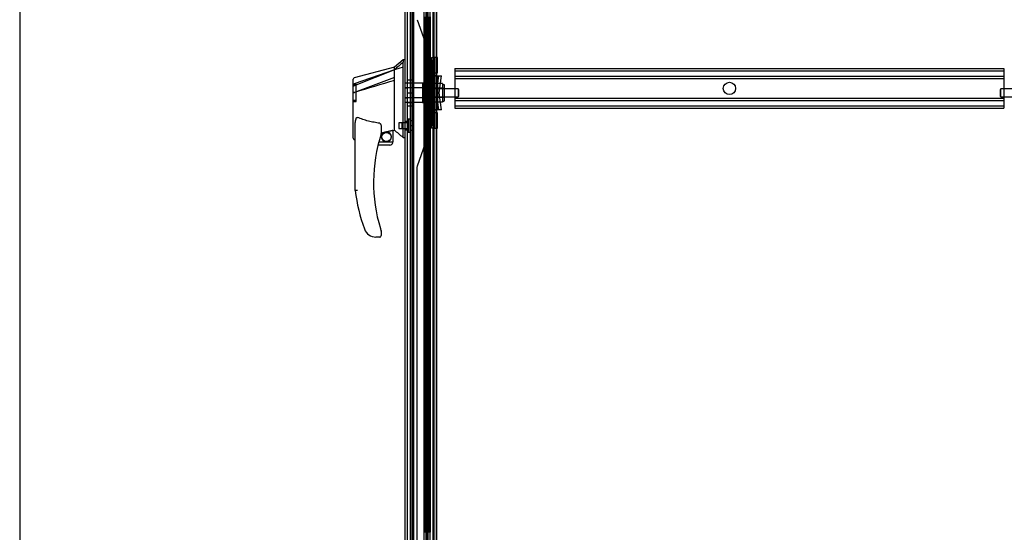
# Model space of a CAD drawing. Header units: inches. Extents: x 1 to 359, y -2 to 239.
# Tile 2 of 99: x 1 to 41, y 92 to 113. Entities that reach past the tile are written whole.
import ezdxf
from ezdxf.lldxf.tags import DXFTag

# ---------------------------------------------------------------- set-up
doc = ezdxf.new("R2010")
doc.units = ezdxf.units.IN
doc.header["$MEASUREMENT"] = 0
for name, color, linetype in [('COM53964-2', 7, 'Continuous'), ('COM54746-60', 7, 'Continuous'), ('COM70220', 7, 'Continuous'), ('COM70739-9', 7, 'Continuous'), ('COM70838', 7, 'Continuous'), ('COM70839-3', 7, 'Continuous'), ('COM71196-6', 7, 'Continuous'), ('COM71197-1', 7, 'Continuous'), ('Default', 7, 'Continuous'), ('HAN13068', 7, 'Continuous'), ('HAN13068_NUT', 7, 'Continuous'), ('HAN13068_SCREW', 7, 'Continuous'), ('HAN_NUT', 7, 'Continuous'), ('RVT19000', 7, 'Continuous'), ('SPC87322', 7, 'Continuous')]:
    doc.layers.add(name, color=color, linetype=linetype)
tags = doc.linetypes.add('HIDDEN2', pattern=[0.1875, 0.125, -0.0625]).pattern_tags.tags
tags[6:7] = [DXFTag(74, 4), DXFTag(75, 0), DXFTag(340, '0'), DXFTag(46, 0.0), DXFTag(50, 0.0), DXFTag(44, 0.0), DXFTag(45, 0.0)]
tags[4:5] = [DXFTag(74, 4), DXFTag(75, 0), DXFTag(340, '0'), DXFTag(46, 0.0), DXFTag(50, 0.0), DXFTag(44, 0.0), DXFTag(45, 0.0)]

# ---------------------------------------------------------------- blocks, each defined once
blk = doc.blocks.new('SE1')
at = {"layer": 'COM53964-2', "color": 7, "linetype": 'HIDDEN2'}
for p, q in [((19.055, 110.716), (19.055, 110.578)), ((19.055, 110.716), (41.43, 110.716)), ((19.055, 110.621), (41.43, 110.621)), ((19.055, 110.578), (19.055, 109.229)), ((19.055, 110.397), (41.43, 110.397)), ((41.43, 110.716), (41.43, 110.578)), ((41.43, 110.578), (41.43, 109.229)), ((19.055, 110.302), (41.43, 110.302)), ((19.055, 109.505), (41.43, 109.505)), ((19.055, 109.41), (41.43, 109.41)), ((19.055, 109.229), (19.055, 109.091)), ((19.055, 109.186), (41.43, 109.186)), ((41.43, 109.229), (41.43, 109.091)), ((19.055, 109.091), (41.43, 109.091))]:
    blk.add_line(p, q, dxfattribs=at)
blk.add_circle((30.242, 109.904), 0.25, dxfattribs=at)
at = {"layer": 'COM54746-60', "color": 7, "linetype": 'HIDDEN2'}
for p, q in [((17.31, 139.821), (17.31, 79.821)), ((18.151, 139.821), (18.151, 79.821)), ((17.865, 138.821), (17.865, 79.821)), ((17.965, 79.821), (17.965, 138.821)), ((17.86, 112.821), (17.86, 111.82)), ((17.904, 112.821), (17.904, 111.82)), ((17.91, 112.821), (17.91, 111.82)), ((17.915, 111.821), (17.915, 112.821)), ((17.956, 111.821), (17.956, 112.821)), ((17.97, 111.82), (17.97, 112.821)), ((18.001, 111.821), (18.001, 112.821)), ((18.05, 111.821), (18.05, 112.821)), ((18.151, 112.669), (18.213, 112.669)), ((17.86, 111.822), (17.798, 111.822)), ((17.86, 111.822), (17.904, 111.822)), ((17.86, 111.821), (17.86, 110.821)), ((18.032, 111.822), (17.904, 111.822)), ((17.904, 110.821), (17.904, 111.82)), ((17.91, 110.821), (17.91, 111.82)), ((17.915, 111.821), (17.915, 110.821)), ((17.956, 111.821), (17.956, 110.821)), ((17.97, 110.821), (17.97, 111.82)), ((18.032, 111.82), (18.032, 111.821)), ((18.032, 110.821), (18.032, 111.82)), ((18.041, 111.821), (18.041, 110.821)), ((18.045, 110.821), (18.045, 111.821)), ((18.05, 111.821), (18.045, 111.821)), ((18.05, 110.821), (18.05, 111.821)), ((17.86, 110.821), (17.86, 109.82)), ((17.904, 110.821), (17.904, 109.82)), ((17.91, 110.821), (17.91, 109.82)), ((17.915, 109.821), (17.915, 110.821)), ((17.956, 109.821), (17.956, 110.821)), ((17.97, 109.82), (17.97, 110.821)), ((18.001, 109.821), (18.001, 110.821)), ((18.05, 110.821), (18.045, 110.821)), ((18.05, 109.821), (18.05, 110.821)), ((17.86, 109.822), (17.798, 109.822)), ((17.86, 109.822), (17.904, 109.822)), ((17.86, 109.821), (17.86, 108.821)), ((18.032, 109.822), (17.904, 109.822)), ((17.904, 108.821), (17.904, 109.82)), ((17.91, 108.821), (17.91, 109.82)), ((17.915, 109.821), (17.915, 108.821)), ((17.956, 109.821), (17.956, 108.821)), ((17.97, 108.821), (17.97, 109.82)), ((18.032, 109.82), (18.032, 109.821)), ((18.032, 108.821), (18.032, 109.82)), ((18.041, 109.821), (18.041, 108.821)), ((18.045, 108.821), (18.045, 109.821)), ((18.05, 109.821), (18.045, 109.821)), ((18.05, 108.821), (18.05, 109.821)), ((17.86, 108.821), (17.86, 107.82)), ((17.904, 108.821), (17.904, 107.82)), ((17.91, 108.821), (17.91, 107.82)), ((17.915, 107.821), (17.915, 108.821)), ((17.956, 107.821), (17.956, 108.821)), ((17.97, 107.82), (17.97, 108.821)), ((18.001, 107.821), (18.001, 108.821)), ((18.05, 108.821), (18.045, 108.821)), ((18.05, 107.821), (18.05, 108.821)), ((17.86, 107.822), (17.798, 107.822)), ((17.86, 107.822), (17.904, 107.822)), ((17.86, 107.821), (17.86, 106.821)), ((18.032, 107.822), (17.904, 107.822)), ((17.904, 106.821), (17.904, 107.82)), ((17.91, 106.821), (17.91, 107.82)), ((17.915, 107.821), (17.915, 106.821)), ((17.956, 107.821), (17.956, 106.821)), ((17.97, 106.821), (17.97, 107.82)), ((18.032, 107.82), (18.032, 107.821)), ((18.032, 106.821), (18.032, 107.82)), ((18.041, 107.821), (18.041, 106.821)), ((18.045, 106.821), (18.045, 107.821)), ((18.05, 107.821), (18.045, 107.821)), ((18.05, 106.821), (18.05, 107.821)), ((17.86, 106.821), (17.86, 105.82)), ((17.904, 106.821), (17.904, 105.82)), ((17.91, 106.821), (17.91, 105.82)), ((17.915, 105.821), (17.915, 106.821)), ((17.956, 105.821), (17.956, 106.821)), ((17.97, 105.82), (17.97, 106.821)), ((18.001, 105.821), (18.001, 106.821)), ((18.05, 106.821), (18.045, 106.821)), ((18.05, 105.821), (18.05, 106.821)), ((18.213, 106.973), (18.151, 106.973)), ((18.151, 106.669), (18.213, 106.669)), ((17.86, 105.822), (17.798, 105.822)), ((17.86, 105.822), (17.904, 105.822)), ((17.86, 105.821), (17.86, 104.821)), ((18.032, 105.822), (17.904, 105.822)), ((17.904, 104.821), (17.904, 105.82)), ((17.91, 104.821), (17.91, 105.82)), ((17.915, 105.821), (17.915, 104.821)), ((17.956, 105.821), (17.956, 104.821)), ((17.97, 104.821), (17.97, 105.82)), ((18.032, 105.82), (18.032, 105.821)), ((18.032, 104.821), (18.032, 105.82)), ((18.041, 105.821), (18.041, 104.821)), ((18.045, 104.821), (18.045, 105.821)), ((18.05, 105.821), (18.045, 105.821)), ((18.05, 104.821), (18.05, 105.821)), ((17.86, 104.821), (17.86, 103.82)), ((17.904, 104.821), (17.904, 103.82)), ((17.91, 104.821), (17.91, 103.82)), ((17.915, 103.821), (17.915, 104.821)), ((17.956, 103.821), (17.956, 104.821)), ((17.97, 103.82), (17.97, 104.821)), ((18.001, 103.821), (18.001, 104.821)), ((18.05, 104.821), (18.045, 104.821)), ((18.05, 103.821), (18.05, 104.821)), ((17.86, 103.822), (17.798, 103.822)), ((17.86, 103.822), (17.904, 103.822)), ((17.86, 103.821), (17.86, 102.821)), ((18.032, 103.822), (17.904, 103.822)), ((17.904, 102.821), (17.904, 103.82)), ((17.91, 102.821), (17.91, 103.82)), ((17.915, 103.821), (17.915, 102.821)), ((17.956, 103.821), (17.956, 102.821)), ((17.97, 102.821), (17.97, 103.82)), ((18.032, 103.82), (18.032, 103.821)), ((18.032, 102.821), (18.032, 103.82)), ((18.041, 103.821), (18.041, 102.821)), ((18.045, 102.821), (18.045, 103.821)), ((18.05, 103.821), (18.045, 103.821)), ((18.05, 102.821), (18.05, 103.821)), ((17.86, 102.821), (17.86, 101.82)), ((17.904, 102.821), (17.904, 101.82)), ((17.91, 102.821), (17.91, 101.82)), ((17.915, 101.821), (17.915, 102.821)), ((17.956, 101.821), (17.956, 102.821)), ((17.97, 101.82), (17.97, 102.821)), ((18.001, 101.821), (18.001, 102.821)), ((18.05, 102.821), (18.045, 102.821)), ((18.05, 101.821), (18.05, 102.821)), ((17.86, 101.822), (17.798, 101.822)), ((17.86, 101.822), (17.904, 101.822)), ((17.86, 101.821), (17.86, 100.821)), ((18.032, 101.822), (17.904, 101.822)), ((17.904, 100.821), (17.904, 101.82)), ((17.91, 100.821), (17.91, 101.82)), ((17.915, 101.821), (17.915, 100.821)), ((17.956, 101.821), (17.956, 100.821)), ((17.97, 100.821), (17.97, 101.82)), ((18.032, 101.82), (18.032, 101.821)), ((18.032, 100.821), (18.032, 101.82)), ((18.041, 101.821), (18.041, 100.821)), ((18.045, 100.821), (18.045, 101.821)), ((18.05, 101.821), (18.045, 101.821)), ((18.05, 100.821), (18.05, 101.821)), ((17.86, 100.821), (17.86, 99.82)), ((17.904, 100.821), (17.904, 99.82)), ((17.91, 100.821), (17.91, 99.82)), ((17.915, 99.821), (17.915, 100.821)), ((17.956, 99.821), (17.956, 100.821)), ((17.97, 99.82), (17.97, 100.821)), ((18.001, 99.821), (18.001, 100.821)), ((18.05, 100.821), (18.045, 100.821)), ((18.05, 99.821), (18.05, 100.821)), ((18.213, 100.973), (18.151, 100.973)), ((18.151, 100.669), (18.213, 100.669)), ((17.86, 99.822), (17.798, 99.822)), ((17.86, 99.822), (17.904, 99.822)), ((17.86, 99.821), (17.86, 98.821)), ((18.032, 99.822), (17.904, 99.822)), ((17.904, 98.821), (17.904, 99.82)), ((17.91, 98.821), (17.91, 99.82)), ((17.915, 99.821), (17.915, 98.821)), ((17.956, 99.821), (17.956, 98.821)), ((17.97, 98.821), (17.97, 99.82)), ((18.032, 99.82), (18.032, 99.821)), ((18.032, 98.821), (18.032, 99.82)), ((18.041, 99.821), (18.041, 98.821)), ((18.045, 98.821), (18.045, 99.821)), ((18.05, 99.821), (18.045, 99.821)), ((18.05, 98.821), (18.05, 99.821)), ((17.86, 98.821), (17.86, 97.82)), ((17.904, 98.821), (17.904, 97.82)), ((17.91, 98.821), (17.91, 97.82)), ((17.915, 97.821), (17.915, 98.821)), ((17.956, 97.821), (17.956, 98.821)), ((17.97, 97.82), (17.97, 98.821)), ((18.001, 97.821), (18.001, 98.821)), ((18.05, 98.821), (18.045, 98.821)), ((18.05, 97.821), (18.05, 98.821)), ((17.86, 97.822), (17.798, 97.822)), ((17.86, 97.822), (17.904, 97.822)), ((17.86, 97.821), (17.86, 96.821)), ((18.032, 97.822), (17.904, 97.822)), ((17.904, 96.821), (17.904, 97.82)), ((17.91, 96.821), (17.91, 97.82)), ((17.915, 97.821), (17.915, 96.821)), ((17.956, 97.821), (17.956, 96.821)), ((17.97, 96.821), (17.97, 97.82)), ((18.032, 97.82), (18.032, 97.821)), ((18.032, 96.821), (18.032, 97.82)), ((18.041, 97.821), (18.041, 96.821)), ((18.045, 96.821), (18.045, 97.821)), ((18.05, 97.821), (18.045, 97.821)), ((18.05, 96.821), (18.05, 97.821)), ((17.86, 96.821), (17.86, 95.82)), ((17.904, 96.821), (17.904, 95.82)), ((17.91, 96.821), (17.91, 95.82)), ((17.915, 95.821), (17.915, 96.821)), ((17.956, 95.821), (17.956, 96.821)), ((17.97, 95.82), (17.97, 96.821)), ((18.001, 95.821), (18.001, 96.821)), ((18.05, 96.821), (18.045, 96.821)), ((18.05, 95.821), (18.05, 96.821)), ((17.86, 95.822), (17.798, 95.822)), ((17.86, 95.822), (17.904, 95.822)), ((17.86, 95.821), (17.86, 94.821)), ((18.032, 95.822), (17.904, 95.822)), ((17.904, 94.821), (17.904, 95.82)), ((17.91, 94.821), (17.91, 95.82)), ((17.915, 95.821), (17.915, 94.821)), ((17.956, 95.821), (17.956, 94.821)), ((17.97, 94.821), (17.97, 95.82)), ((18.032, 95.82), (18.032, 95.821)), ((18.032, 94.821), (18.032, 95.82)), ((18.041, 95.821), (18.041, 94.821)), ((18.045, 94.821), (18.045, 95.821)), ((18.05, 95.821), (18.045, 95.821)), ((18.05, 94.821), (18.05, 95.821)), ((17.86, 94.821), (17.86, 93.82)), ((17.904, 94.821), (17.904, 93.82)), ((17.91, 94.821), (17.91, 93.82)), ((17.915, 93.821), (17.915, 94.821)), ((17.956, 93.821), (17.956, 94.821)), ((17.97, 93.82), (17.97, 94.821)), ((18.001, 93.821), (18.001, 94.821)), ((18.05, 94.821), (18.045, 94.821)), ((18.05, 93.821), (18.05, 94.821)), ((18.213, 94.973), (18.151, 94.973)), ((18.151, 94.669), (18.213, 94.669)), ((17.86, 93.822), (17.798, 93.822)), ((17.86, 93.822), (17.904, 93.822)), ((17.86, 93.821), (17.86, 92.821)), ((18.032, 93.822), (17.904, 93.822)), ((17.904, 92.821), (17.904, 93.82)), ((17.91, 92.821), (17.91, 93.82)), ((17.915, 93.821), (17.915, 92.821)), ((17.956, 93.821), (17.956, 92.821)), ((17.97, 92.821), (17.97, 93.82)), ((18.032, 93.82), (18.032, 93.821)), ((18.032, 92.821), (18.032, 93.82)), ((18.041, 93.821), (18.041, 92.821)), ((18.045, 92.821), (18.045, 93.821)), ((18.05, 93.821), (18.045, 93.821)), ((18.05, 92.821), (18.05, 93.821)), ((17.86, 92.821), (17.86, 91.82)), ((17.904, 92.821), (17.904, 91.82)), ((17.91, 92.821), (17.91, 91.82)), ((17.915, 91.821), (17.915, 92.821)), ((17.956, 91.821), (17.956, 92.821)), ((17.97, 91.82), (17.97, 92.821)), ((18.001, 91.821), (18.001, 92.821)), ((18.05, 92.821), (18.045, 92.821)), ((18.05, 91.821), (18.05, 92.821)), ((17.86, 91.822), (17.798, 91.822)), ((17.86, 91.822), (17.904, 91.822)), ((18.032, 91.822), (17.904, 91.822))]:
    blk.add_line(p, q, dxfattribs=at)
at = {"layer": 'COM54746-60', "color": 7, "linetype": 'Continuous'}
for p, q in [((17.798, 112.821), (17.798, 111.82)), ((18.032, 111.821), (18.032, 112.821)), ((18.041, 111.821), (18.041, 112.821)), ((18.045, 112.821), (18.045, 111.821)), ((18.001, 111.821), (17.798, 111.821)), ((17.798, 111.821), (17.798, 110.821)), ((18.032, 111.82), (17.798, 111.82)), ((18.001, 111.821), (18.001, 110.821)), ((18.045, 111.821), (18.001, 111.821)), ((17.798, 110.821), (17.798, 109.82)), ((18.001, 110.821), (17.798, 110.821)), ((18.001, 110.821), (17.798, 110.821)), ((18.045, 110.821), (18.001, 110.821)), ((18.032, 109.821), (18.032, 110.821)), ((18.041, 109.821), (18.041, 110.821)), ((18.045, 110.821), (18.045, 109.821)), ((18.001, 109.821), (17.798, 109.821)), ((17.798, 109.821), (17.798, 108.821)), ((18.032, 109.82), (17.798, 109.82)), ((18.001, 109.821), (18.001, 108.821)), ((18.045, 109.821), (18.001, 109.821)), ((17.798, 108.821), (17.798, 107.82)), ((18.001, 108.821), (17.798, 108.821)), ((18.001, 108.821), (17.798, 108.821)), ((18.045, 108.821), (18.001, 108.821)), ((18.032, 107.821), (18.032, 108.821)), ((18.041, 107.821), (18.041, 108.821)), ((18.045, 108.821), (18.045, 107.821)), ((18.001, 107.821), (17.798, 107.821)), ((17.798, 107.821), (17.798, 106.821)), ((18.032, 107.82), (17.798, 107.82)), ((18.001, 107.821), (18.001, 106.821)), ((18.045, 107.821), (18.001, 107.821)), ((17.798, 106.821), (17.798, 105.82)), ((18.001, 106.821), (17.798, 106.821)), ((18.001, 106.821), (17.798, 106.821)), ((18.045, 106.821), (18.001, 106.821)), ((18.032, 105.821), (18.032, 106.821)), ((18.041, 105.821), (18.041, 106.821)), ((18.045, 106.821), (18.045, 105.821)), ((18.001, 105.821), (17.798, 105.821)), ((17.798, 105.821), (17.798, 104.821)), ((18.032, 105.82), (17.798, 105.82)), ((18.001, 105.821), (18.001, 104.821)), ((18.045, 105.821), (18.001, 105.821)), ((17.798, 104.821), (17.798, 103.82)), ((18.001, 104.821), (17.798, 104.821)), ((18.001, 104.821), (17.798, 104.821)), ((18.045, 104.821), (18.001, 104.821)), ((18.032, 103.821), (18.032, 104.821)), ((18.041, 103.821), (18.041, 104.821)), ((18.045, 104.821), (18.045, 103.821)), ((18.001, 103.821), (17.798, 103.821)), ((17.798, 103.821), (17.798, 102.821)), ((18.032, 103.82), (17.798, 103.82)), ((18.001, 103.821), (18.001, 102.821)), ((18.045, 103.821), (18.001, 103.821)), ((17.798, 102.821), (17.798, 101.82)), ((18.001, 102.821), (17.798, 102.821)), ((18.001, 102.821), (17.798, 102.821)), ((18.045, 102.821), (18.001, 102.821)), ((18.032, 101.821), (18.032, 102.821)), ((18.041, 101.821), (18.041, 102.821)), ((18.045, 102.821), (18.045, 101.821)), ((18.001, 101.821), (17.798, 101.821)), ((17.798, 101.821), (17.798, 100.821)), ((18.032, 101.82), (17.798, 101.82)), ((18.001, 101.821), (18.001, 100.821)), ((18.045, 101.821), (18.001, 101.821)), ((17.798, 100.821), (17.798, 99.82)), ((18.001, 100.821), (17.798, 100.821)), ((18.001, 100.821), (17.798, 100.821)), ((18.045, 100.821), (18.001, 100.821)), ((18.032, 99.821), (18.032, 100.821)), ((18.041, 99.821), (18.041, 100.821)), ((18.045, 100.821), (18.045, 99.821)), ((18.001, 99.821), (17.798, 99.821)), ((17.798, 99.821), (17.798, 98.821)), ((18.032, 99.82), (17.798, 99.82)), ((18.001, 99.821), (18.001, 98.821)), ((18.045, 99.821), (18.001, 99.821)), ((17.798, 98.821), (17.798, 97.82)), ((18.001, 98.821), (17.798, 98.821)), ((18.001, 98.821), (17.798, 98.821)), ((18.045, 98.821), (18.001, 98.821)), ((18.032, 97.821), (18.032, 98.821)), ((18.041, 97.821), (18.041, 98.821)), ((18.045, 98.821), (18.045, 97.821)), ((18.001, 97.821), (17.798, 97.821)), ((17.798, 97.821), (17.798, 96.821)), ((18.032, 97.82), (17.798, 97.82)), ((18.001, 97.821), (18.001, 96.821)), ((18.045, 97.821), (18.001, 97.821)), ((17.798, 96.821), (17.798, 95.82)), ((18.001, 96.821), (17.798, 96.821)), ((18.001, 96.821), (17.798, 96.821)), ((18.045, 96.821), (18.001, 96.821)), ((18.032, 95.821), (18.032, 96.821)), ((18.041, 95.821), (18.041, 96.821)), ((18.045, 96.821), (18.045, 95.821)), ((18.001, 95.821), (17.798, 95.821)), ((17.798, 95.821), (17.798, 94.821)), ((18.032, 95.82), (17.798, 95.82)), ((18.001, 95.821), (18.001, 94.821)), ((18.045, 95.821), (18.001, 95.821)), ((17.798, 94.821), (17.798, 93.82)), ((18.001, 94.821), (17.798, 94.821)), ((18.001, 94.821), (17.798, 94.821)), ((18.045, 94.821), (18.001, 94.821)), ((18.032, 93.821), (18.032, 94.821)), ((18.041, 93.821), (18.041, 94.821)), ((18.045, 94.821), (18.045, 93.821)), ((18.001, 93.821), (17.798, 93.821)), ((17.798, 93.821), (17.798, 92.821)), ((18.032, 93.82), (17.798, 93.82)), ((18.001, 93.821), (18.001, 92.821)), ((18.045, 93.821), (18.001, 93.821)), ((17.798, 92.821), (17.798, 91.82)), ((18.001, 92.821), (17.798, 92.821)), ((18.001, 92.821), (17.798, 92.821)), ((18.045, 92.821), (18.001, 92.821)), ((18.032, 91.821), (18.032, 92.821)), ((18.041, 91.821), (18.041, 92.821)), ((18.045, 92.821), (18.045, 91.821))]:
    blk.add_line(p, q, dxfattribs=at)
at = {"layer": 'COM70220', "color": 7, "linetype": 'HIDDEN2'}
for p, q in [((17.122, 79.255), (17.122, 140.315)), ((17.123, 79.255), (17.123, 140.315)), ((17.125, 79.255), (17.125, 140.315)), ((17.371, 79.255), (17.371, 140.315))]:
    blk.add_line(p, q, dxfattribs=at)
at = {"layer": 'COM70739-9', "color": 7, "linetype": 'HIDDEN2'}
for p, q in [((17.246, 140.15), (17.246, 79.53)), ((17.371, 140.15), (17.371, 79.53)), ((18.183, 140.15), (18.183, 79.53)), ((18.308, 140.15), (18.308, 79.53))]:
    blk.add_line(p, q, dxfattribs=at)
at = {"layer": 'COM70838', "color": 7, "linetype": 'HIDDEN2'}
for p, q in [((18.103, 111.034), (18.103, 111.159)), ((18.103, 111.159), (18.228, 111.159)), ((18.228, 111.159), (18.228, 111.034)), ((18.228, 111.042), (18.103, 111.042)), ((18.103, 111.034), (18.103, 108.409)), ((18.228, 111.034), (18.228, 108.409)), ((18.103, 110.652), (18.228, 110.652)), ((18.103, 110.409), (18.231, 110.409)), ((18.161, 110.409), (18.161, 109.034)), ((18.163, 110.409), (18.163, 109.034)), ((18.231, 110.409), (18.345, 110.409)), ((18.286, 110.409), (18.286, 109.034)), ((18.388, 110.409), (18.288, 109.721)), ((18.322, 110.409), (18.322, 109.034)), ((18.345, 110.409), (18.345, 109.034)), ((18.345, 110.409), (18.515, 110.409)), ((18.415, 109.721), (18.515, 110.409)), ((18.103, 109.966), (18.228, 109.966)), ((18.228, 109.808), (18.103, 109.808)), ((18.103, 109.635), (18.228, 109.635)), ((18.288, 109.721), (18.388, 109.034)), ((18.515, 109.034), (18.415, 109.721)), ((18.103, 109.476), (18.228, 109.476)), ((18.103, 109.034), (18.242, 109.034)), ((18.228, 108.791), (18.103, 108.791)), ((18.345, 109.034), (18.242, 109.034)), ((18.515, 109.034), (18.345, 109.034)), ((18.103, 108.284), (18.103, 108.409)), ((18.103, 108.401), (18.228, 108.401)), ((18.228, 108.409), (18.228, 108.284)), ((18.228, 108.284), (18.103, 108.284))]:
    blk.add_line(p, q, dxfattribs=at)
for centre, start, end in [((18.345, 110.464), 180, 208.0398), ((18.345, 110.436), 180, 193.5446), ((18.345, 109.006), 166.4554, 180), ((18.345, 108.979), 151.9602, 180)]:
    blk.add_arc(centre, 0.117, start, end, dxfattribs=at)
at = {"layer": 'COM70839-3', "color": 7, "linetype": 'HIDDEN2'}
for p, q in [((17.969, 110.483), (17.969, 138.386)), ((18.041, 110.483), (18.041, 138.386)), ((17.517, 112.701), (17.849, 111.783)), ((17.955, 111.622), (17.999, 111.622)), ((17.955, 110.572), (17.955, 111.622)), ((17.999, 110.572), (17.999, 111.622)), ((18.041, 110.987), (17.969, 110.987)), ((17.955, 110.572), (17.999, 110.572)), ((17.969, 110.706), (18.041, 110.706)), ((17.969, 110.472), (17.969, 110.483)), ((18.041, 110.483), (17.969, 110.483)), ((18.041, 110.472), (17.969, 110.472)), ((18.041, 110.483), (18.041, 110.472)), ((17.955, 108.871), (17.999, 108.871)), ((17.955, 108.871), (17.955, 107.821)), ((17.969, 108.971), (18.041, 108.971)), ((17.969, 108.959), (17.969, 108.971)), ((17.969, 81.057), (17.969, 108.959)), ((18.041, 108.959), (17.969, 108.959)), ((18.041, 108.736), (17.969, 108.736)), ((17.999, 108.871), (17.999, 107.821)), ((18.041, 108.971), (18.041, 108.959)), ((18.041, 81.057), (18.041, 108.959)), ((17.969, 108.455), (18.041, 108.455)), ((17.849, 107.66), (17.517, 106.741)), ((17.51, 106.699), (17.51, 81.057))]:
    blk.add_line(p, q, dxfattribs=at)
for centre, radius, start, end in [((17.967, 111.825), 0.125, 199.8633, 244.8156), ((17.871, 111.622), 0.1, 51.6473, 64.8156), ((17.829, 111.629), 0.126, 356.7518, 34.4855), ((17.967, 107.617), 0.125, 115.1844, 160.1367), ((17.871, 107.821), 0.1, 295.1844, 308.3527), ((17.83, 107.813), 0.125, 325.3217, 3.4411), ((17.635, 106.699), 0.125, 160.1367, 180)]:
    blk.add_arc(centre, radius, start, end, dxfattribs=at)
for points, knots in [([(17.933, 111.7), (17.934, 111.699), (17.937, 111.698), (17.942, 111.696), (17.951, 111.692), (17.966, 111.682), (17.98, 111.67), (17.99, 111.655), (17.995, 111.644), (17.998, 111.635), (17.998, 111.627), (17.999, 111.624), (17.999, 111.622)], [0, 0, 0, 0, 0.046761, 0.078989, 0.156051, 0.302551, 0.565706, 0.683753, 0.793954, 0.898513, 0.94939, 1, 1, 1, 1]), ([(18.041, 110.483), (18.041, 110.488), (18.038, 110.493), (18.029, 110.505), (18.023, 110.513), (18.012, 110.528), (18.007, 110.536), (18.002, 110.549), (18.001, 110.554), (18, 110.56), (17.999, 110.563), (17.999, 110.565), (17.999, 110.566), (17.999, 110.567), (17.999, 110.568), (17.999, 110.569), (17.999, 110.57), (17.999, 110.572)], [0, 0, 0, 0, 0.25, 0.25, 0.5, 0.5, 0.75, 0.75, 0.875, 0.875, 0.9375, 0.9375, 0.953125, 0.953125, 0.96875, 0.96875, 1, 1, 1, 1]), ([(17.999, 108.871), (17.999, 108.872), (17.999, 108.872), (17.999, 108.873), (17.999, 108.874), (17.999, 108.875), (17.999, 108.876), (17.999, 108.88), (18, 108.882), (18.001, 108.889), (18.002, 108.893), (18.007, 108.906), (18.012, 108.915), (18.023, 108.93), (18.029, 108.937), (18.035, 108.946), (18.037, 108.949), (18.039, 108.953), (18.039, 108.953), (18.04, 108.954), (18.04, 108.955), (18.04, 108.956), (18.04, 108.956), (18.041, 108.957), (18.041, 108.957), (18.041, 108.957), (18.041, 108.957), (18.041, 108.958), (18.041, 108.958), (18.041, 108.959)], [0, 0, 0, 0, 0.015625, 0.015625, 0.03125, 0.03125, 0.0625, 0.0625, 0.125, 0.125, 0.25, 0.25, 0.5, 0.5, 0.75, 0.75, 0.875, 0.875, 0.90625, 0.90625, 0.9375, 0.9375, 0.953125, 0.953125, 0.960938, 0.960938, 0.96875, 0.96875, 1, 1, 1, 1]), ([(17.999, 107.821), (17.999, 107.819), (17.998, 107.815), (17.998, 107.808), (17.995, 107.798), (17.99, 107.787), (17.98, 107.773), (17.966, 107.76), (17.951, 107.751), (17.942, 107.747), (17.937, 107.744), (17.934, 107.743), (17.933, 107.742)], [0, 0, 0, 0, 0.05061, 0.101487, 0.206046, 0.316229, 0.434294, 0.697449, 0.843949, 0.921009, 0.953225, 1, 1, 1, 1])]:
    blk.add_open_spline(points, degree=3, knots=knots, dxfattribs=at)
at = {"layer": 'COM71196-6', "color": 7, "linetype": 'Continuous'}
for p, q in [((17.026, 78.745), (17.026, 140.897)), ((17.796, 78.65), (17.796, 140.992))]:
    blk.add_line(p, q, dxfattribs=at)
at = {"layer": 'COM71196-6', "color": 7, "linetype": 'HIDDEN2'}
for p, q in [((17.121, 78.745), (17.121, 140.897)), ((17.901, 140.557), (17.901, 79.057)), ((17.026, 109.92), (17.121, 109.92)), ((17.026, 109.523), (17.121, 109.523)), ((17.121, 108.55), (17.026, 108.55)), ((17.026, 108.216), (17.121, 108.216))]:
    blk.add_line(p, q, dxfattribs=at)
at = {"layer": 'COM71197-1', "color": 7, "linetype": 'HIDDEN2'}
for p, q in [((17.246, 79.152), (17.246, 140.462)), ((18.308, 79.152), (18.308, 140.462))]:
    blk.add_line(p, q, dxfattribs=at)
at = {"layer": 'COM71197-1', "color": 7, "linetype": 'Continuous'}
blk.add_line((18.213, 79.152), (18.213, 140.462), dxfattribs=at)
at = {"layer": 'HAN13068', "color": 7, "linetype": 'Continuous'}
for p, q in [((16.591, 110.771), (14.943, 110.33)), ((16.946, 111.071), (16.591, 110.771)), ((16.591, 110.659), (16.591, 110.771)), ((17.026, 111.071), (16.943, 111.071)), ((16.946, 111.071), (16.946, 110.969)), ((16.946, 110.91), (16.946, 110.969)), ((16.946, 110.823), (16.946, 110.91)), ((16.946, 108.333), (16.946, 110.823)), ((16.591, 110.659), (14.955, 110.003)), ((16.591, 110.345), (14.967, 109.742)), ((16.591, 110.513), (16.591, 110.659)), ((16.591, 110.419), (16.591, 110.513)), ((16.591, 110.345), (16.591, 110.419)), ((16.591, 108.46), (16.591, 110.345)), ((14.911, 109.978), (14.911, 110.275)), ((14.911, 110.002), (14.911, 110.021)), ((14.911, 109.744), (14.911, 109.978)), ((14.911, 107.872), (14.911, 109.744)), ((14.965, 109.742), (14.967, 109.742)), ((14.991, 105.738), (14.991, 108.409)), ((16.591, 108.314), (16.591, 108.46)), ((16.946, 107.928), (16.946, 108.333)), ((16.051, 108.328), (16.051, 108.065)), ((16.051, 108.079), (16.178, 108.108)), ((16.261, 108.128), (16.496, 108.182)), ((16.526, 108.186), (16.591, 108.201)), ((16.526, 108.186), (16.526, 108.186)), ((16.526, 108.186), (16.526, 107.721)), ((16.591, 108.201), (16.591, 108.314)), ((14.985, 107.813), (14.991, 107.815)), ((16.401, 107.596), (15.92, 107.596)), ((15.952, 107.721), (16.526, 107.721)), ((16.946, 107.903), (16.946, 107.928)), ((16.946, 107.901), (17.026, 107.901)), ((15.553, 103.936), (15.552, 103.934)), ((16.051, 104.084), (16.051, 103.906)), ((15.991, 103.846), (15.836, 103.846))]:
    blk.add_line(p, q, dxfattribs=at)
at = {"layer": 'HAN13068', "color": 7, "linetype": 'HIDDEN2'}
for p, q in [((16.946, 110.765), (16.591, 110.659)), ((16.591, 110.659), (14.953, 110.087)), ((15.036, 110.071), (14.911, 110.071)), ((15.036, 110.021), (14.911, 110.021)), ((15.036, 109.371), (15.036, 110.071)), ((17.728, 110.117), (17.026, 110.117)), ((17.728, 110.117), (17.728, 109.921)), ((14.966, 109.738), (14.965, 109.738)), ((17.728, 109.921), (17.026, 109.921)), ((17.728, 109.921), (17.728, 109.522)), ((17.853, 109.881), (17.728, 109.881)), ((17.853, 109.561), (17.728, 109.561)), ((17.853, 109.881), (17.853, 109.721)), ((17.853, 109.721), (17.853, 109.561)), ((19.188, 109.881), (18.228, 109.881)), ((18.228, 109.561), (19.188, 109.561)), ((19.188, 109.881), (19.188, 109.561)), ((19.218, 109.851), (19.188, 109.881)), ((19.188, 109.561), (19.218, 109.591)), ((19.218, 109.591), (19.218, 109.851)), ((41.298, 109.881), (41.268, 109.851)), ((41.268, 109.851), (41.268, 109.591)), ((41.268, 109.591), (41.298, 109.561)), ((41.298, 109.561), (41.298, 109.881)), ((42.258, 109.881), (41.298, 109.881)), ((41.298, 109.561), (42.258, 109.561)), ((14.911, 109.421), (15.036, 109.421)), ((14.911, 109.371), (15.036, 109.371)), ((17.728, 109.522), (17.026, 109.522)), ((17.728, 109.326), (17.026, 109.326)), ((17.728, 109.522), (17.728, 109.326)), ((16.901, 108.267), (16.901, 108.5)), ((17.151, 108.5), (16.901, 108.5)), ((17.151, 108.546), (17.026, 108.546)), ((16.901, 108.267), (17.151, 108.267)), ((17.026, 108.221), (17.151, 108.221)), ((14.991, 107.815), (14.991, 107.815))]:
    blk.add_line(p, q, dxfattribs=at)
at = {"layer": 'HAN13068', "color": 7, "linetype": 'Continuous'}
blk.add_circle((16.265, 107.925), 0.188, dxfattribs=at)
for centre, radius, start, end in [((14.971, 110.275), 0.06, 105.824, 180.0002), ((14.955, 110.102), 0.361, 262.9065, 271.5232), ((22.155, 106.075), 6.417, 162.105, 197.0102), ((15.991, 108.065), 0.06, 342.105, 0), ((16.265, 107.925), 0.202, 115.2676, 90.8956), ((16.002, 109.053), 0.961, 280.5316, 285.6316), ((-19.82, 64.755), 56.686, 49.5649, 50.0347), ((16.401, 107.721), 0.125, 270, 310.5358), ((16.401, 107.721), 0.125, 310.5358, 346.1135), ((16.401, 107.721), 0.125, 346.1135, 0), ((22.331, 106.674), 7.4, 187.261, 199.7146), ((15.836, 104.346), 0.5, 199.7146, 235.4377), ((15.836, 104.346), 0.5, 235.4377, 270), ((15.991, 104.084), 0.06, 0, 17.895), ((15.991, 103.906), 0.06, 270, 0)]:
    blk.add_arc(centre, radius, start, end, dxfattribs=at)
at = {"layer": 'HAN13068', "color": 7, "linetype": 'HIDDEN2'}
for centre, radius, start, end in [((14.971, 110.275), 0.06, 180.0002, 180.0185), ((16.265, 107.925), 0.202, 110.0952, 0), ((16.265, 107.925), 0.202, 0, 92.0856)]:
    blk.add_arc(centre, radius, start, end, dxfattribs=at)
at = {"layer": 'HAN13068', "color": 7, "linetype": 'Continuous'}
blk.add_ellipse((14.971, 107.872), major_axis=(0.06, 0), ratio=0.999979, start_param=3.141468, end_param=4.950188, dxfattribs=at)
at = {"layer": 'HAN13068', "color": 7, "linetype": 'HIDDEN2'}
blk.add_ellipse((14.971, 107.872), major_axis=(0.06, 0), ratio=0.999979, start_param=3.137508, end_param=3.141468, dxfattribs=at)
at = {"layer": 'HAN13068', "color": 7, "linetype": 'Continuous'}
blk.add_open_spline([(16.946, 110.969), (16.828, 110.866), (16.709, 110.762), (16.591, 110.659)], degree=3, dxfattribs=at)
at = {"layer": 'HAN13068', "color": 7, "linetype": 'HIDDEN2'}
for points, knots in [([(14.953, 110.087), (14.941, 110.085), (14.93, 110.08), (14.915, 110.068), (14.911, 110.061), (14.911, 110.053)], [0, 0, 0, 0, 0.5, 0.5, 1, 1, 1, 1]), ([(14.965, 109.737), (14.957, 109.738), (14.95, 109.738), (14.937, 109.738), (14.931, 109.738), (14.924, 109.739), (14.922, 109.739), (14.918, 109.739), (14.916, 109.739), (14.914, 109.739), (14.913, 109.739), (14.911, 109.74), (14.911, 109.74), (14.911, 109.74)], [0, 0, 0, 0, 0.25, 0.25, 0.5, 0.5, 0.625, 0.625, 0.75, 0.75, 0.875, 0.875, 1, 1, 1, 1]), ([(16.526, 108.187), (16.526, 108.188), (16.525, 108.188), (16.522, 108.188), (16.52, 108.188), (16.511, 108.187), (16.504, 108.186), (16.496, 108.184)], [0, 0, 0, 0, 0.25, 0.25, 0.5, 0.5, 1, 1, 1, 1]), ([(15.928, 107.626), (15.927, 107.622), (15.926, 107.619), (15.924, 107.611), (15.923, 107.608), (15.921, 107.6), (15.92, 107.596), (15.92, 107.596)], [0, 0, 0, 0, 0.25, 0.25, 0.5, 0.5, 1, 1, 1, 1]), ([(15.952, 107.721), (15.952, 107.721), (15.952, 107.72), (15.951, 107.717), (15.951, 107.715), (15.948, 107.707), (15.946, 107.699), (15.944, 107.691)], [0, 0, 0, 0, 0.25, 0.25, 0.5, 0.5, 1, 1, 1, 1])]:
    blk.add_open_spline(points, degree=3, knots=knots, dxfattribs=at)
at = {"layer": 'HAN13068', "color": 7, "linetype": 'Continuous'}
for points, knots in [([(14.955, 110.003), (14.943, 110.002), (14.931, 109.999), (14.915, 109.99), (14.911, 109.984), (14.911, 109.978)], [0, 0, 0, 0, 0.5, 0.5, 1, 1, 1, 1]), ([(14.991, 108.409), (14.991, 108.466), (14.995, 108.524), (15.01, 108.609), (15.016, 108.638), (15.03, 108.678), (15.036, 108.692), (15.048, 108.71), (15.053, 108.716), (15.066, 108.723), (15.074, 108.724), (15.081, 108.721)], [0, 0, 0, 0, 0.5, 0.5, 0.75, 0.75, 0.875, 0.875, 0.9375, 0.9375, 1, 1, 1, 1]), ([(15.991, 108.483), (15.913, 108.494), (15.835, 108.506), (15.681, 108.536), (15.604, 108.553), (15.451, 108.593), (15.376, 108.615), (15.227, 108.664), (15.154, 108.692), (15.081, 108.721)], [0, 0, 0, 0, 0.25, 0.25, 0.5, 0.5, 0.75, 0.75, 1, 1, 1, 1]), ([(15.991, 108.483), (15.995, 108.483), (15.998, 108.481), (16.005, 108.477), (16.008, 108.474), (16.016, 108.466), (16.02, 108.46), (16.027, 108.447), (16.03, 108.44), (16.035, 108.427), (16.038, 108.42), (16.043, 108.399), (16.046, 108.385), (16.049, 108.364), (16.05, 108.357), (16.051, 108.343), (16.051, 108.336), (16.051, 108.328)], [0, 0, 0, 0, 0.0625, 0.0625, 0.125, 0.125, 0.25, 0.25, 0.375, 0.375, 0.5, 0.5, 0.75, 0.75, 0.875, 0.875, 1, 1, 1, 1]), ([(16.496, 108.182), (16.5, 108.183), (16.504, 108.184), (16.511, 108.185), (16.514, 108.186), (16.523, 108.187), (16.526, 108.187), (16.526, 108.186)], [0, 0, 0, 0, 0.25, 0.25, 0.5, 0.5, 1, 1, 1, 1]), ([(15.081, 105.744), (15.075, 105.744), (15.069, 105.743), (15.057, 105.743), (15.052, 105.742), (15.036, 105.741), (15.026, 105.741), (15.013, 105.74), (15.009, 105.74), (15.003, 105.739), (15, 105.739), (14.995, 105.739), (14.994, 105.739), (14.991, 105.739), (14.991, 105.738), (14.991, 105.738)], [0, 0, 0, 0, 0.125, 0.125, 0.25, 0.25, 0.5, 0.5, 0.625, 0.625, 0.75, 0.75, 0.875, 0.875, 1, 1, 1, 1]), ([(16.018, 104.197), (16.024, 104.18), (16.029, 104.163), (16.037, 104.137), (16.04, 104.129), (16.043, 104.117), (16.045, 104.113), (16.046, 104.108), (16.047, 104.106), (16.048, 104.104), (16.048, 104.103), (16.048, 104.103)], [0, 0, 0, 0, 0.5, 0.5, 0.75, 0.75, 0.875, 0.875, 0.9375, 0.9375, 1, 1, 1, 1])]:
    blk.add_open_spline(points, degree=3, knots=knots, dxfattribs=at)
at = {"layer": 'HAN13068', "color": 7, "linetype": 'HIDDEN2'}
for points in [[(16.591, 110.228), (16.049, 110.064), (15.508, 109.901), (14.966, 109.738)], [(16.496, 108.184), (16.347, 108.152), (16.199, 108.119), (16.051, 108.086)]]:
    blk.add_open_spline(points, degree=3, dxfattribs=at)
at = {"layer": 'HAN13068_NUT', "color": 7, "linetype": 'HIDDEN2'}
for p, q in [((18.553, 110.105), (18.228, 110.105)), ((18.553, 110.105), (18.553, 110.009)), ((18.603, 110.054), (18.553, 110.054)), ((18.553, 110.009), (18.553, 109.913)), ((18.633, 109.419), (18.633, 110.024)), ((18.553, 109.913), (18.228, 109.913)), ((18.633, 109.896), (18.228, 109.896)), ((18.228, 109.546), (18.633, 109.546)), ((18.553, 109.913), (18.553, 109.721)), ((18.553, 109.721), (18.553, 109.529)), ((18.553, 109.529), (18.228, 109.529)), ((18.553, 109.337), (18.228, 109.337)), ((18.553, 109.529), (18.553, 109.433)), ((18.553, 109.433), (18.553, 109.337)), ((18.553, 109.389), (18.603, 109.389))]:
    blk.add_line(p, q, dxfattribs=at)
for centre, start, end in [((18.603, 110.024), 0, 90), ((18.603, 109.419), 270, 0)]:
    blk.add_arc(centre, 0.03, start, end, dxfattribs=at)
at = {"layer": 'HAN13068_SCREW', "color": 7, "linetype": 'HIDDEN2'}
for p, q in [((16.776, 108.499), (16.776, 108.267)), ((17.151, 108.499), (16.776, 108.499)), ((17.151, 108.646), (17.151, 108.121)), ((17.221, 108.646), (17.151, 108.646)), ((17.221, 108.646), (17.221, 108.121)), ((17.358, 108.576), (17.221, 108.576)), ((17.358, 108.383), (17.221, 108.383)), ((17.358, 108.383), (17.358, 108.576)), ((17.358, 108.191), (17.358, 108.383)), ((16.776, 108.267), (17.151, 108.267)), ((17.151, 108.121), (17.221, 108.121)), ((17.358, 108.191), (17.221, 108.191))]:
    blk.add_line(p, q, dxfattribs=at)
at = {"layer": 'HAN_NUT', "color": 7, "linetype": 'HIDDEN2'}
for p, q in [((17.121, 110.251), (17.336, 110.251)), ((17.336, 110.114), (17.121, 110.114)), ((17.336, 109.721), (17.336, 110.251)), ((17.121, 109.721), (17.336, 109.721)), ((17.336, 109.191), (17.336, 109.721)), ((17.121, 109.329), (17.336, 109.329)), ((17.121, 109.191), (17.336, 109.191))]:
    blk.add_line(p, q, dxfattribs=at)
at = {"layer": 'RVT19000', "color": 7, "linetype": 'HIDDEN2'}
for p, q in [((18.228, 111.159), (18.228, 111.159)), ((18.341, 111.159), (18.228, 111.159)), ((18.341, 110.534), (18.341, 111.159)), ((17.891, 110.706), (17.891, 110.987)), ((18.103, 110.987), (17.891, 110.987)), ((18.228, 111.042), (18.103, 111.042)), ((17.891, 110.706), (18.103, 110.706)), ((18.103, 110.652), (18.228, 110.652)), ((18.228, 110.534), (18.341, 110.534)), ((17.891, 108.455), (17.891, 108.736)), ((18.103, 108.736), (17.891, 108.736)), ((18.228, 108.791), (18.103, 108.791)), ((18.341, 108.908), (18.228, 108.908)), ((18.341, 108.283), (18.341, 108.908)), ((17.891, 108.455), (18.103, 108.455)), ((18.103, 108.401), (18.228, 108.401)), ((18.228, 108.283), (18.228, 108.284)), ((18.228, 108.283), (18.341, 108.283))]:
    blk.add_line(p, q, dxfattribs=at)
at = {"layer": 'SPC87322', "color": 7, "linetype": 'HIDDEN2'}
for p, q in [((18.103, 110.114), (17.728, 110.114)), ((18.228, 109.959), (18.103, 109.959)), ((18.228, 109.949), (18.103, 109.949)), ((17.853, 109.881), (18.228, 109.881)), ((17.853, 109.561), (18.228, 109.561)), ((17.728, 109.329), (18.103, 109.329)), ((18.228, 109.494), (18.103, 109.494)), ((18.228, 109.484), (18.103, 109.484))]:
    blk.add_line(p, q, dxfattribs=at)
blk = doc.blocks.new('BORDER')
at = {"layer": 'Default', "color": 7, "linetype": 'Continuous'}
blk.add_line((-41.86, 27.86), (-41.86, 0), dxfattribs=at)

msp = doc.modelspace()

# ---------------------------------------------------------------- block references
at = {"layer": 'Default', "color": 7, "xscale": 8.55, "yscale": 8.55, "zscale": 8.55}
msp.add_blockref('BORDER', (359.223, 0.67), dxfattribs=at)
at = {"layer": 'Default'}
msp.add_blockref('SE1', (0, 0), dxfattribs=at)

doc.saveas('drawing.dxf')
